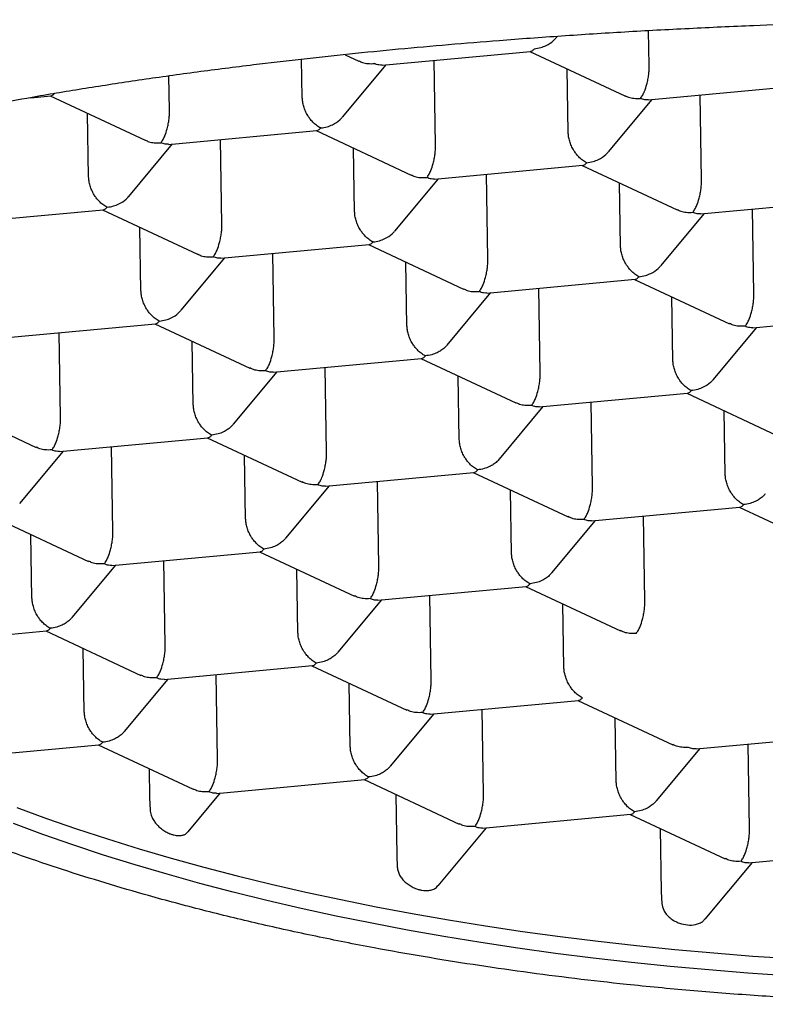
# Model space of a CAD drawing. Header units: millimetres. Extents: x 8 to 719, y 12 to 786.
# Tile 22 of 37: x 309.51 to 313.39, y 660.16 to 665.3. Entities that reach past the tile are written whole.
import ezdxf

# ---------------------------------------------------------------- set-up
doc = ezdxf.new("R2010")
doc.units = ezdxf.units.MM

msp = doc.modelspace()

# ---------------------------------------------------------------- linework, layer by layer
at = {"color": 7, "linetype": 'Continuous', "lineweight": 30}
for p, q in [((312.7886, 665.0585), (312.7854, 665.2396)), ((312.3025, 665.2026), (312.309, 665.2104)), ((311.3952, 665.0609), (312.1696, 665.1327)), ((312.1653, 665.1323), (312.6614, 664.9006)), ((310.9791, 664.8908), (310.9756, 665.0911)), ((311.2021, 665.1154), (311.2742, 665.0818)), ((311.6743, 664.6454), (311.6666, 665.0861)), ((311.1882, 664.7895), (311.4166, 665.0629)), ((312.3663, 664.7096), (312.3606, 665.0411)), ((310.2871, 664.8266), (310.284, 665.0038)), ((312.7824, 664.8797), (313.5568, 664.9515)), ((309.5628, 664.891), (309.6681, 664.9008)), ((309.6638, 664.9004), (310.1599, 664.6687)), ((312.5755, 664.6083), (312.8038, 664.8817)), ((313.0615, 664.4642), (313.0538, 664.9049)), ((309.8648, 664.4776), (309.859, 664.8092)), ((310.2809, 664.6478), (311.0553, 664.7196)), ((311.051, 664.7192), (311.5471, 664.4875)), ((310.56, 664.2323), (310.5523, 664.673)), ((310.0739, 664.3764), (310.3023, 664.6498)), ((311.252, 664.2964), (311.2463, 664.628)), ((311.6681, 664.4666), (312.4425, 664.5384)), ((312.4382, 664.538), (312.9343, 664.3063)), ((311.4612, 664.1952), (311.6895, 664.4686)), ((311.9472, 664.0511), (311.9396, 664.4918)), ((312.6393, 664.1152), (312.6335, 664.4468)), ((313.0553, 664.2854), (313.8298, 664.3572)), ((309.1666, 664.2347), (309.941, 664.3065)), ((309.9367, 664.3061), (310.4328, 664.0744)), ((313.3345, 663.8699), (313.3268, 664.3106)), ((312.8484, 664.014), (313.0767, 664.2874)), ((310.1377, 663.8833), (310.132, 664.2149)), ((310.5538, 664.0535), (311.3283, 664.1253)), ((311.3239, 664.1249), (311.82, 663.8932)), ((310.3469, 663.7821), (310.5752, 664.0555)), ((310.8329, 663.638), (310.8253, 664.0787)), ((311.525, 663.7021), (311.5192, 664.0337)), ((311.941, 663.8723), (312.7155, 663.9441)), ((312.7112, 663.9437), (313.2071, 663.712)), ((312.2202, 663.4568), (312.2125, 663.8975)), ((311.7341, 663.6009), (311.9624, 663.8743)), ((312.9122, 663.5209), (312.9064, 663.8525)), ((313.3283, 663.6911), (314.0567, 663.7586)), ((309.4395, 663.6404), (310.214, 663.7122)), ((310.2097, 663.7118), (310.7056, 663.4801)), ((313.1213, 663.4197), (313.3497, 663.6931)), ((309.7187, 663.2249), (309.711, 663.6655)), ((310.4107, 663.289), (310.4049, 663.6206)), ((310.8268, 663.4592), (311.6012, 663.531)), ((311.1059, 663.0437), (311.0982, 663.4843)), ((311.5969, 663.5306), (312.0928, 663.2989)), ((310.6198, 663.1878), (310.8481, 663.4612)), ((311.7979, 663.1078), (311.7921, 663.4394)), ((312.214, 663.278), (312.9884, 663.3498)), ((312.9841, 663.3494), (313.48, 663.1177)), ((309.0954, 663.2987), (309.5913, 663.067)), ((312.007, 663.0066), (312.2354, 663.28)), ((312.4931, 662.8625), (312.4854, 663.3031)), ((313.1851, 662.9266), (313.1794, 663.2582)), ((309.7125, 663.0461), (310.4869, 663.1179)), ((309.9916, 662.6306), (309.9839, 663.0712)), ((310.4826, 663.1175), (310.9785, 662.8858)), ((309.5055, 662.7747), (309.7338, 663.048)), ((310.6836, 662.6947), (310.6778, 663.0263)), ((311.0997, 662.8649), (311.8741, 662.9367)), ((311.8698, 662.9363), (312.3657, 662.7046)), ((310.8928, 662.5935), (311.1211, 662.8668)), ((311.3788, 662.4493), (311.3711, 662.89)), ((312.0708, 662.5135), (312.0651, 662.8451)), ((312.4869, 662.6837), (313.2614, 662.7555)), ((313.257, 662.7551), (313.7529, 662.5234)), ((309.3683, 662.7044), (309.8642, 662.4727)), ((312.28, 662.4123), (312.5083, 662.6856)), ((312.766, 662.2681), (312.7584, 662.7088)), ((309.5693, 662.2816), (309.5636, 662.6131)), ((309.9854, 662.4518), (310.7598, 662.5235)), ((310.7555, 662.5232), (311.2514, 662.2915)), ((310.2645, 662.0362), (310.2569, 662.4769)), ((309.7785, 662.1804), (310.0068, 662.4537)), ((310.9566, 662.1004), (310.9508, 662.4319)), ((311.3726, 662.2706), (312.1471, 662.3423)), ((312.1428, 662.3419), (312.6387, 662.1103)), ((311.1657, 661.9992), (311.394, 662.2725)), ((311.6518, 661.855), (311.6441, 662.2957)), ((312.3438, 661.9192), (312.338, 662.2507)), ((308.8711, 662.0386), (309.6455, 662.1104)), ((309.6412, 662.11), (310.1371, 661.8784)), ((309.8423, 661.6873), (309.8365, 662.0188)), ((310.2583, 661.8574), (311.0328, 661.9292)), ((311.0285, 661.9288), (311.5244, 661.6972)), ((310.0514, 661.586), (310.2797, 661.8594)), ((310.5375, 661.4419), (310.5298, 661.8826)), ((311.2295, 661.5061), (311.2237, 661.8376)), ((311.6456, 661.6762), (312.42, 661.748)), ((312.4157, 661.7476), (312.9116, 661.516)), ((311.9247, 661.2607), (311.917, 661.7014)), ((311.4386, 661.4048), (311.6669, 661.6782)), ((312.6167, 661.3249), (312.6109, 661.6564)), ((313.0328, 661.495), (313.8072, 661.5668)), ((309.154, 661.4452), (309.9185, 661.5161)), ((309.9142, 661.5157), (310.4101, 661.2841)), ((312.8259, 661.2236), (313.0542, 661.497)), ((313.3119, 661.0795), (313.3042, 661.5202)), ((310.1798, 661.3917), (310.1824, 661.2374)), ((310.5313, 661.2631), (311.3052, 661.3349)), ((311.3014, 661.3345), (311.7973, 661.1029)), ((310.1824, 661.2374), (310.1852, 661.1768)), ((310.3836, 661.0626), (310.5527, 661.2651)), ((311.4664, 661.2574), (311.472, 660.9392)), ((311.9185, 661.0819), (312.6929, 661.1537)), ((312.6886, 661.1533), (313.1845, 660.9217)), ((311.6871, 660.7812), (311.9399, 661.0839)), ((312.8459, 661.0798), (312.8517, 660.749)), ((313.3057, 660.9007), (314.0796, 660.9725)), ((311.472, 660.9392), (311.4747, 660.8785)), ((313.0803, 660.6072), (313.3271, 660.9027)), ((312.8517, 660.749), (312.8544, 660.6883))]:
    msp.add_line(p, q, dxfattribs=at)
at = {"color": 7, "linetype": 'Continuous', "lineweight": 30, "flags": 128}
for points in [[(309.491, 661.1888), (309.6448, 661.1325), (309.8023, 661.078), (309.9632, 661.0253), (310.1276, 660.9743), (310.2953, 660.9253), (310.4662, 660.8781), (310.6402, 660.8328), (310.8171, 660.7895), (310.9969, 660.7481), (311.1794, 660.7088), (311.3645, 660.6714), (311.552, 660.6362), (311.7419, 660.603), (311.934, 660.5719), (312.1282, 660.5429), (312.3243, 660.5161), (312.5222, 660.4915), (312.7218, 660.469), (312.9229, 660.4487), (313.1254, 660.4307), (313.3292, 660.4148), (313.534, 660.4012)], [(313.508, 660.3119), (313.3033, 660.3258), (313.0997, 660.3419), (312.8974, 660.3603), (312.6964, 660.3809), (312.4971, 660.4037), (312.2994, 660.4286), (312.1036, 660.4557), (311.9097, 660.4849), (311.7179, 660.5163), (311.5283, 660.5498), (311.3411, 660.5853), (311.1563, 660.6229), (310.9742, 660.6625), (310.7948, 660.7042), (310.6182, 660.7478), (310.4447, 660.7933), (310.2742, 660.8408), (310.1069, 660.8901), (309.943, 660.9412), (309.7825, 660.9942), (309.6255, 661.049), (309.4722, 661.1055)]]:
    msp.add_lwpolyline(points, dxfattribs=at)
at = {"color": 7, "linetype": 'Continuous', "lineweight": 30}
for points, knots in [([(323.19, 663.7023), (323.1799, 663.7261), (323.1598, 663.7737), (323.1115, 663.8448), (323.0501, 663.9154), (322.9789, 663.9813), (322.901, 664.0424), (322.8189, 664.099), (322.7275, 664.1549), (322.627, 664.2102), (322.5097, 664.2685), (322.3732, 664.3298), (322.2153, 664.3936), (322.0448, 664.456), (321.8728, 664.5132), (321.7019, 664.5656), (321.5343, 664.6133), (321.3591, 664.6598), (321.1763, 664.705), (320.9727, 664.752), (320.7463, 664.8004), (320.4957, 664.8498), (320.2355, 664.8969), (319.982, 664.9391), (319.7374, 664.9767), (319.5034, 665.0102), (319.2639, 665.0421), (319.0195, 665.0721), (318.7525, 665.1025), (318.4618, 665.1326), (318.1468, 665.1619), (317.8262, 665.1885), (317.5199, 665.2109), (317.2291, 665.2295), (316.955, 665.245), (316.6784, 665.2586), (316.3998, 665.2701), (316.0995, 665.2804), (315.7773, 665.2888), (315.4334, 665.2948), (315.0886, 665.2978), (314.7639, 665.2978), (314.4598, 665.2954), (314.1764, 665.2912), (313.8938, 665.2849), (313.6125, 665.2767), (313.3128, 665.2657), (312.9954, 665.2515), (312.6614, 665.2335), (312.3312, 665.2126), (312.0247, 665.1902), (311.7416, 665.1671), (311.481, 665.1436), (311.2243, 665.1182), (310.9719, 665.0911), (310.7066, 665.0601), (310.4298, 665.0248), (310.1433, 664.9848), (309.865, 664.9424), (309.6113, 664.9002), (309.381, 664.8588), (309.1725, 664.8187), (308.9706, 664.7771), (308.7758, 664.7342), (308.5747, 664.6867), (308.3697, 664.6343), (308.163, 664.5769), (307.9679, 664.5177), (307.7957, 664.4604), (307.6442, 664.4056), (307.5113, 664.3533), (307.3871, 664.3002), (307.2716, 664.2462), (307.1631, 664.1905), (307.0623, 664.1329), (306.9699, 664.0734), (306.8871, 664.0132), (306.8407, 663.9725), (306.8175, 663.9522)], [0, 0, 0, 0, 0.014609, 0.029232, 0.043854, 0.058463, 0.070489, 0.082525, 0.094565, 0.106601, 0.118627, 0.133237, 0.147859, 0.162481, 0.17709, 0.189116, 0.201152, 0.213192, 0.225229, 0.237254, 0.251864, 0.266486, 0.281108, 0.295718, 0.307743, 0.31978, 0.33182, 0.343856, 0.355882, 0.370491, 0.385113, 0.399735, 0.414345, 0.426371, 0.438407, 0.450447, 0.462483, 0.474509, 0.489118, 0.50374, 0.518362, 0.532972, 0.544998, 0.557034, 0.569074, 0.58111, 0.593136, 0.607745, 0.622368, 0.63699, 0.651599, 0.663625, 0.675661, 0.687701, 0.699737, 0.711763, 0.726373, 0.740995, 0.755617, 0.770226, 0.782252, 0.794288, 0.806328, 0.818365, 0.83039, 0.845, 0.859622, 0.874244, 0.888854, 0.900879, 0.912916, 0.924956, 0.936992, 0.949018, 0.96173, 0.974442, 0.987221, 1, 1, 1, 1]), ([(312.1895, 665.1461), (312.2009, 665.1478), (312.2223, 665.1509), (312.2566, 665.1646), (312.2841, 665.1819), (312.298, 665.1981), (312.3021, 665.203)], [0, 0, 0, 0, 0.268332, 0.499421, 0.849374, 1, 1, 1, 1]), ([(312.1696, 665.133), (312.1724, 665.1335), (312.1789, 665.1348), (312.1857, 665.142), (312.1895, 665.1461)], [0, 0, 0, 0, 0.435281, 1, 1, 1, 1]), ([(311.2749, 665.0833), (311.2809, 665.0801), (311.2951, 665.0725), (311.323, 665.0678), (311.3442, 665.0685), (311.3556, 665.0688)], [0, 0, 0, 0, 0.250794, 0.5974429, 1, 1, 1, 1]), ([(311.3951, 665.0613), (311.3896, 665.061), (311.3769, 665.0605), (311.3633, 665.0658), (311.3556, 665.0688)], [0, 0, 0, 0, 0.437613, 1, 1, 1, 1]), ([(312.7429, 664.8876), (312.7468, 664.8929), (312.754, 664.9027), (312.7657, 664.927), (312.7748, 664.9552), (312.7821, 664.986), (312.7862, 665.0115), (312.7885, 665.0361), (312.7886, 665.0512), (312.7886, 665.0585)], [0, 0, 0, 0, 0.165104, 0.307293, 0.522618, 0.651026, 0.772669, 0.888592, 1, 1, 1, 1]), ([(309.6681, 664.9011), (309.6709, 664.9016), (309.6774, 664.9029), (309.6841, 664.9101), (309.688, 664.9142)], [0, 0, 0, 0, 0.435281, 1, 1, 1, 1]), ([(311.0752, 664.733), (311.0676, 664.7372), (311.0535, 664.745), (311.0372, 664.7602), (311.0262, 664.7724), (311.0192, 664.781), (311.0132, 664.7893), (311.005, 664.8021), (310.9954, 664.8204), (310.9863, 664.8447), (310.9805, 664.8686), (310.9796, 664.8835), (310.9791, 664.8908)], [0, 0, 0, 0, 0.16497, 0.307043, 0.369569, 0.426389, 0.477525, 0.523007, 0.65131, 0.772854, 0.888682, 1, 1, 1, 1]), ([(312.6621, 664.9021), (312.6681, 664.8989), (312.6823, 664.8913), (312.7102, 664.8866), (312.7315, 664.8873), (312.7429, 664.8876)], [0, 0, 0, 0, 0.250794, 0.597443, 1, 1, 1, 1]), ([(312.7824, 664.8801), (312.7768, 664.8798), (312.7642, 664.8793), (312.7505, 664.8846), (312.7429, 664.8876)], [0, 0, 0, 0, 0.437613, 1, 1, 1, 1]), ([(310.2414, 664.6557), (310.2452, 664.661), (310.2525, 664.6707), (310.2641, 664.6951), (310.2733, 664.7233), (310.2805, 664.7541), (310.2846, 664.7796), (310.287, 664.8042), (310.287, 664.8192), (310.2871, 664.8266)], [0, 0, 0, 0, 0.1651044, 0.3072931, 0.5226184, 0.6510258, 0.7726688, 0.8885917, 1, 1, 1, 1]), ([(311.0752, 664.733), (311.0867, 664.7347), (311.108, 664.7378), (311.1423, 664.7515), (311.1698, 664.7688), (311.1837, 664.785), (311.1878, 664.7899)], [0, 0, 0, 0, 0.268332, 0.499421, 0.849374, 1, 1, 1, 1]), ([(311.0553, 664.7199), (311.0581, 664.7204), (311.0646, 664.7217), (311.0714, 664.7289), (311.0752, 664.733)], [0, 0, 0, 0, 0.435281, 1, 1, 1, 1]), ([(310.1606, 664.6702), (310.1666, 664.667), (310.1808, 664.6594), (310.2087, 664.6547), (310.23, 664.6554), (310.2414, 664.6557)], [0, 0, 0, 0, 0.250794, 0.5974429, 1, 1, 1, 1]), ([(312.4624, 664.5518), (312.4549, 664.556), (312.4408, 664.5638), (312.4244, 664.579), (312.4134, 664.5912), (312.4065, 664.5998), (312.4005, 664.6081), (312.3922, 664.6209), (312.3826, 664.6392), (312.3736, 664.6635), (312.3677, 664.6873), (312.3668, 664.7023), (312.3663, 664.7096)], [0, 0, 0, 0, 0.16497, 0.307043, 0.369569, 0.426389, 0.477525, 0.523007, 0.65131, 0.772854, 0.888682, 1, 1, 1, 1]), ([(310.2808, 664.6482), (310.2753, 664.6479), (310.2626, 664.6474), (310.249, 664.6527), (310.2414, 664.6557)], [0, 0, 0, 0, 0.437613, 1, 1, 1, 1]), ([(311.6286, 664.4745), (311.6325, 664.4798), (311.6397, 664.4895), (311.6514, 664.5139), (311.6605, 664.5421), (311.6678, 664.5729), (311.6719, 664.5984), (311.6742, 664.623), (311.6743, 664.638), (311.6743, 664.6454)], [0, 0, 0, 0, 0.165104, 0.307293, 0.522618, 0.651026, 0.772669, 0.888592, 1, 1, 1, 1]), ([(312.4624, 664.5518), (312.4739, 664.5535), (312.4952, 664.5566), (312.5296, 664.5703), (312.5571, 664.5876), (312.5709, 664.6038), (312.5751, 664.6087)], [0, 0, 0, 0, 0.268332, 0.499421, 0.849374, 1, 1, 1, 1]), ([(312.4425, 664.5387), (312.4453, 664.5392), (312.4518, 664.5405), (312.4586, 664.5477), (312.4624, 664.5518)], [0, 0, 0, 0, 0.435281, 1, 1, 1, 1]), ([(309.9609, 664.3199), (309.9533, 664.3241), (309.9392, 664.3319), (309.9229, 664.347), (309.9119, 664.3593), (309.9049, 664.3679), (309.8989, 664.3762), (309.8907, 664.389), (309.8811, 664.4073), (309.8721, 664.4316), (309.8662, 664.4554), (309.8653, 664.4703), (309.8648, 664.4776)], [0, 0, 0, 0, 0.16497, 0.307043, 0.369569, 0.426389, 0.477525, 0.523007, 0.65131, 0.772854, 0.888682, 1, 1, 1, 1]), ([(311.5478, 664.489), (311.5538, 664.4858), (311.5681, 664.4782), (311.596, 664.4735), (311.6172, 664.4742), (311.6286, 664.4745)], [0, 0, 0, 0, 0.250794, 0.597443, 1, 1, 1, 1]), ([(311.6681, 664.4669), (311.6625, 664.4667), (311.6499, 664.4662), (311.6362, 664.4715), (311.6286, 664.4745)], [0, 0, 0, 0, 0.437613, 1, 1, 1, 1]), ([(313.0158, 664.2933), (313.0197, 664.2986), (313.0269, 664.3083), (313.0386, 664.3327), (313.0478, 664.3609), (313.055, 664.3917), (313.0591, 664.4172), (313.0614, 664.4418), (313.0615, 664.4568), (313.0615, 664.4642)], [0, 0, 0, 0, 0.165104, 0.307293, 0.522618, 0.651026, 0.772669, 0.888592, 1, 1, 1, 1]), ([(309.9609, 664.3199), (309.9724, 664.3216), (309.9937, 664.3247), (310.028, 664.3384), (310.0555, 664.3557), (310.0694, 664.3719), (310.0735, 664.3767)], [0, 0, 0, 0, 0.268332, 0.499421, 0.849374, 1, 1, 1, 1]), ([(309.941, 664.3068), (309.9438, 664.3073), (309.9503, 664.3086), (309.9571, 664.3158), (309.9609, 664.3199)], [0, 0, 0, 0, 0.435281, 1, 1, 1, 1]), ([(312.935, 664.3078), (312.941, 664.3046), (312.9553, 664.297), (312.9832, 664.2923), (313.0044, 664.293), (313.0158, 664.2933)], [0, 0, 0, 0, 0.250794, 0.597443, 1, 1, 1, 1]), ([(311.3481, 664.1387), (311.3406, 664.1429), (311.3265, 664.1507), (311.3101, 664.1658), (311.2991, 664.1781), (311.2922, 664.1867), (311.2862, 664.195), (311.2779, 664.2078), (311.2683, 664.2261), (311.2593, 664.2504), (311.2534, 664.2742), (311.2525, 664.2891), (311.252, 664.2964)], [0, 0, 0, 0, 0.16497, 0.307043, 0.369569, 0.426389, 0.477525, 0.523007, 0.65131, 0.772854, 0.888682, 1, 1, 1, 1]), ([(313.0553, 664.2857), (313.0498, 664.2855), (313.0371, 664.285), (313.0235, 664.2903), (313.0158, 664.2933)], [0, 0, 0, 0, 0.437613, 1, 1, 1, 1]), ([(310.5143, 664.0614), (310.5182, 664.0667), (310.5254, 664.0764), (310.5371, 664.1008), (310.5463, 664.1291), (310.5535, 664.1601), (310.5576, 664.1858), (310.5599, 664.2103), (310.56, 664.2251), (310.56, 664.2323)], [0, 0, 0, 0, 0.165095, 0.307276, 0.52259, 0.652898, 0.775419, 0.891239, 1, 1, 1, 1]), ([(311.3481, 664.1387), (311.3596, 664.1404), (311.3809, 664.1435), (311.4153, 664.1572), (311.4428, 664.1745), (311.4566, 664.1907), (311.4608, 664.1955)], [0, 0, 0, 0, 0.268332, 0.499421, 0.849374, 1, 1, 1, 1]), ([(311.3282, 664.1256), (311.3311, 664.1261), (311.3375, 664.1274), (311.3443, 664.1346), (311.3481, 664.1387)], [0, 0, 0, 0, 0.435281, 1, 1, 1, 1]), ([(312.7354, 663.9575), (312.7278, 663.9617), (312.7137, 663.9695), (312.6974, 663.9846), (312.6863, 663.9969), (312.6794, 664.0055), (312.6734, 664.0138), (312.6651, 664.0266), (312.6556, 664.0449), (312.6465, 664.0692), (312.6407, 664.093), (312.6397, 664.1079), (312.6393, 664.1152)], [0, 0, 0, 0, 0.16497, 0.307043, 0.369569, 0.426389, 0.477525, 0.523007, 0.65131, 0.772854, 0.888682, 1, 1, 1, 1]), ([(310.4335, 664.0759), (310.4395, 664.0727), (310.4538, 664.0651), (310.4817, 664.0604), (310.5029, 664.0611), (310.5143, 664.0614)], [0, 0, 0, 0, 0.250794, 0.597443, 1, 1, 1, 1]), ([(310.5538, 664.0538), (310.5482, 664.0536), (310.5356, 664.0531), (310.522, 664.0584), (310.5143, 664.0614)], [0, 0, 0, 0, 0.437613, 1, 1, 1, 1]), ([(311.9015, 663.8802), (311.9054, 663.8855), (311.9126, 663.8952), (311.9243, 663.9196), (311.9335, 663.9478), (311.9407, 663.9786), (311.9448, 664.0041), (311.9471, 664.0287), (311.9472, 664.0437), (311.9472, 664.0511)], [0, 0, 0, 0, 0.165104, 0.307293, 0.522618, 0.651026, 0.772669, 0.888592, 1, 1, 1, 1]), ([(312.7354, 663.9575), (312.7468, 663.9592), (312.7681, 663.9623), (312.8025, 663.976), (312.83, 663.9933), (312.8438, 664.0095), (312.848, 664.0143)], [0, 0, 0, 0, 0.268332, 0.499421, 0.849374, 1, 1, 1, 1]), ([(323.2064, 663.702), (323.2051, 663.6547), (323.2025, 663.56), (323.1805, 663.4179), (323.1455, 663.2762), (323.0989, 663.1433), (323.044, 663.0194), (322.9832, 662.9043), (322.9131, 662.79), (322.8337, 662.6767), (322.7388, 662.5564), (322.6259, 662.4297), (322.4927, 662.2969), (322.3465, 662.1663), (322.1969, 662.0458), (322.0467, 661.9349), (321.8981, 661.8334), (321.7414, 661.7339), (321.5769, 661.6365), (321.3923, 661.5347), (321.1857, 661.4291), (320.9555, 661.3205), (320.7149, 661.2159), (320.4792, 661.1213), (320.2506, 661.036), (320.031, 660.9594), (319.8054, 660.8859), (319.5742, 660.8155), (319.3208, 660.7436), (319.0439, 660.6711), (318.7425, 660.599), (318.4346, 660.5321), (318.1393, 660.4741), (317.8581, 660.424), (317.5922, 660.381), (317.3231, 660.3417), (317.0514, 660.3062), (316.7577, 660.2723), (316.4417, 660.2411), (316.1032, 660.2136), (315.7627, 660.192), (315.4411, 660.1771), (315.139, 660.1679), (314.8568, 660.1633), (314.5746, 660.1627), (314.293, 660.1661), (313.9921, 660.1741), (313.6726, 660.1876), (313.3351, 660.2078), (313.0005, 660.2339), (312.6888, 660.2638), (312.3999, 660.2965), (312.1332, 660.3309), (311.8697, 660.3691), (311.6099, 660.411), (311.3358, 660.4598), (311.0487, 660.5166), (310.7504, 660.5823), (310.4593, 660.6531), (310.1927, 660.7245), (309.9495, 660.7954), (309.7284, 660.8648), (309.5133, 660.9375), (309.3046, 661.0132), (309.0882, 661.0975), (308.866, 661.1911), (308.6404, 661.2948), (308.4256, 661.4024), (308.2342, 661.5072), (308.0642, 661.6083), (307.9136, 661.705), (307.7711, 661.8039), (307.6371, 661.9048), (307.5027, 662.0151), (307.3705, 662.135), (307.243, 662.265), (307.1288, 662.3973), (307.0341, 662.5236), (306.9564, 662.6435), (306.8933, 662.7566), (306.8395, 662.8706), (306.7953, 662.9854), (306.7582, 663.1089), (306.7309, 663.241), (306.7159, 663.3818), (306.7149, 663.5237), (306.7285, 663.6663), (306.7557, 663.8097), (306.786, 663.9048), (306.8011, 663.9524)], [0, 0, 0, 0, 0.012644, 0.025298, 0.037953, 0.050596, 0.061004, 0.07142, 0.08184, 0.092257, 0.102664, 0.115308, 0.127962, 0.140617, 0.15326, 0.163668, 0.174084, 0.184504, 0.194921, 0.205328, 0.217972, 0.230626, 0.243281, 0.255924, 0.266332, 0.276748, 0.287168, 0.297585, 0.307992, 0.320636, 0.33329, 0.345945, 0.358588, 0.368996, 0.379413, 0.389832, 0.400249, 0.410657, 0.4233, 0.435955, 0.448609, 0.461253, 0.47166, 0.482077, 0.492496, 0.502913, 0.513321, 0.525964, 0.538619, 0.551273, 0.563917, 0.574324, 0.584741, 0.595161, 0.605577, 0.615985, 0.628628, 0.641283, 0.653937, 0.666581, 0.676988, 0.687405, 0.697825, 0.708241, 0.718649, 0.731292, 0.743947, 0.756601, 0.769245, 0.779652, 0.790069, 0.800489, 0.810905, 0.821313, 0.833957, 0.846611, 0.859266, 0.871909, 0.882317, 0.892733, 0.903153, 0.91357, 0.923977, 0.936547, 0.949121, 0.961691, 0.974459, 0.987232, 1, 1, 1, 1]), ([(312.7155, 663.9443), (312.7183, 663.9449), (312.7248, 663.9462), (312.7315, 663.9534), (312.7354, 663.9575)], [0, 0, 0, 0, 0.435281, 1, 1, 1, 1]), ([(311.8207, 663.8947), (311.8267, 663.8915), (311.841, 663.8839), (311.8689, 663.8792), (311.8901, 663.8799), (311.9015, 663.8802)], [0, 0, 0, 0, 0.250794, 0.597443, 1, 1, 1, 1]), ([(310.2338, 663.7256), (310.2263, 663.7298), (310.2122, 663.7376), (310.1959, 663.7527), (310.1848, 663.765), (310.1779, 663.7736), (310.1719, 663.7819), (310.1636, 663.7947), (310.154, 663.813), (310.145, 663.8373), (310.1392, 663.8611), (310.1382, 663.876), (310.1377, 663.8833)], [0, 0, 0, 0, 0.16497, 0.307043, 0.369569, 0.426389, 0.477525, 0.523007, 0.65131, 0.772854, 0.888682, 1, 1, 1, 1]), ([(311.941, 663.8726), (311.9355, 663.8724), (311.9228, 663.8718), (311.9092, 663.8772), (311.9015, 663.8802)], [0, 0, 0, 0, 0.437613, 1, 1, 1, 1]), ([(313.2887, 663.699), (313.2926, 663.7043), (313.2999, 663.714), (313.3115, 663.7384), (313.3207, 663.7666), (313.3279, 663.7974), (313.332, 663.8229), (313.3344, 663.8475), (313.3344, 663.8625), (313.3345, 663.8699)], [0, 0, 0, 0, 0.165104, 0.307293, 0.522618, 0.651026, 0.772669, 0.888592, 1, 1, 1, 1]), ([(310.2338, 663.7256), (310.2453, 663.7273), (310.2666, 663.7304), (310.301, 663.7441), (310.3285, 663.7614), (310.3423, 663.7776), (310.3465, 663.7824)], [0, 0, 0, 0, 0.268332, 0.499421, 0.849374, 1, 1, 1, 1]), ([(310.2139, 663.7124), (310.2168, 663.713), (310.2232, 663.7142), (310.23, 663.7215), (310.2338, 663.7256)], [0, 0, 0, 0, 0.435281, 1, 1, 1, 1]), ([(311.6211, 663.5444), (311.6135, 663.5486), (311.5994, 663.5564), (311.5831, 663.5715), (311.572, 663.5838), (311.5651, 663.5924), (311.5591, 663.6007), (311.5508, 663.6135), (311.5413, 663.6318), (311.5322, 663.6561), (311.5264, 663.6799), (311.5254, 663.6948), (311.525, 663.7021)], [0, 0, 0, 0, 0.16497, 0.307043, 0.369569, 0.426389, 0.477525, 0.523007, 0.65131, 0.772854, 0.888682, 1, 1, 1, 1]), ([(313.2887, 663.699), (313.2773, 663.6987), (313.2561, 663.6981), (313.2281, 663.7029), (313.2138, 663.7105), (313.2078, 663.7136)], [0, 0, 0, 0, 0.401917, 0.74805, 1, 1, 1, 1]), ([(313.3282, 663.6914), (313.3227, 663.6912), (313.31, 663.6906), (313.2964, 663.696), (313.2887, 663.699)], [0, 0, 0, 0, 0.437613, 1, 1, 1, 1]), ([(310.7872, 663.4671), (310.7911, 663.4724), (310.7983, 663.4821), (310.81, 663.5065), (310.8192, 663.5348), (310.8265, 663.5658), (310.8305, 663.5915), (310.8328, 663.616), (310.8329, 663.6308), (310.8329, 663.638)], [0, 0, 0, 0, 0.165095, 0.307276, 0.52259, 0.652898, 0.775419, 0.891239, 1, 1, 1, 1]), ([(311.7337, 663.6013), (311.7296, 663.5965), (311.7206, 663.5858), (311.7028, 663.5724), (311.6806, 663.5599), (311.6532, 663.5492), (311.6324, 663.5461), (311.6211, 663.5444)], [0, 0, 0, 0, 0.147869, 0.328749, 0.511379, 0.735103, 1, 1, 1, 1]), ([(311.6012, 663.5312), (311.604, 663.5318), (311.6105, 663.533), (311.6172, 663.5403), (311.6211, 663.5444)], [0, 0, 0, 0, 0.435281, 1, 1, 1, 1]), ([(310.7872, 663.4671), (310.7758, 663.4668), (310.7546, 663.4662), (310.7266, 663.471), (310.7123, 663.4786), (310.7063, 663.4817)], [0, 0, 0, 0, 0.401917, 0.74805, 1, 1, 1, 1]), ([(313.0083, 663.3632), (313.0007, 663.3674), (312.9866, 663.3752), (312.9703, 663.3903), (312.9593, 663.4026), (312.9523, 663.4112), (312.9463, 663.4195), (312.9381, 663.4323), (312.9285, 663.4506), (312.9194, 663.4749), (312.9136, 663.4987), (312.9127, 663.5136), (312.9122, 663.5209)], [0, 0, 0, 0, 0.16497, 0.307043, 0.369569, 0.426389, 0.477525, 0.523007, 0.65131, 0.772854, 0.888682, 1, 1, 1, 1]), ([(310.8267, 663.4595), (310.8212, 663.4593), (310.8085, 663.4587), (310.7949, 663.4641), (310.7872, 663.4671)], [0, 0, 0, 0, 0.437613, 1, 1, 1, 1]), ([(312.1745, 663.2859), (312.1783, 663.2911), (312.1856, 663.3009), (312.1972, 663.3253), (312.2064, 663.3536), (312.2137, 663.3846), (312.2178, 663.4103), (312.2201, 663.4348), (312.2201, 663.4496), (312.2202, 663.4568)], [0, 0, 0, 0, 0.1650953, 0.3072762, 0.5225896, 0.6528977, 0.7754194, 0.8912393, 1, 1, 1, 1]), ([(313.1209, 663.4201), (313.1168, 663.4152), (313.103, 663.399), (313.0753, 663.382), (313.041, 663.3681), (313.0197, 663.3649), (313.0083, 663.3632)], [0, 0, 0, 0, 0.150755, 0.500596, 0.731664, 1, 1, 1, 1]), ([(312.9884, 663.35), (312.9912, 663.3506), (312.9977, 663.3518), (313.0045, 663.3591), (313.0083, 663.3632)], [0, 0, 0, 0, 0.435281, 1, 1, 1, 1]), ([(310.5068, 663.1313), (310.4992, 663.1355), (310.4851, 663.1433), (310.4688, 663.1584), (310.4578, 663.1706), (310.4508, 663.1793), (310.4448, 663.1876), (310.4366, 663.2004), (310.427, 663.2187), (310.4179, 663.243), (310.4121, 663.2668), (310.4111, 663.2817), (310.4107, 663.289)], [0, 0, 0, 0, 0.16497, 0.307043, 0.369569, 0.426389, 0.477525, 0.523007, 0.65131, 0.772854, 0.888682, 1, 1, 1, 1]), ([(312.1745, 663.2859), (312.163, 663.2856), (312.1418, 663.285), (312.1138, 663.2898), (312.0995, 663.2974), (312.0935, 663.3005)], [0, 0, 0, 0, 0.401917, 0.74805, 1, 1, 1, 1]), ([(312.2139, 663.2783), (312.2084, 663.2781), (312.1957, 663.2775), (312.1821, 663.2829), (312.1745, 663.2859)], [0, 0, 0, 0, 0.437613, 1, 1, 1, 1]), ([(309.6729, 663.054), (309.6768, 663.0592), (309.6841, 663.069), (309.6957, 663.0934), (309.7049, 663.1217), (309.7122, 663.1527), (309.7162, 663.1784), (309.7185, 663.2029), (309.7186, 663.2177), (309.7187, 663.2249)], [0, 0, 0, 0, 0.165095, 0.307276, 0.52259, 0.652898, 0.775419, 0.891239, 1, 1, 1, 1]), ([(310.6194, 663.1882), (310.6153, 663.1834), (310.6063, 663.1726), (310.5885, 663.1593), (310.5663, 663.1468), (310.5389, 663.1361), (310.5181, 663.133), (310.5068, 663.1313)], [0, 0, 0, 0, 0.147869, 0.328749, 0.511379, 0.735103, 1, 1, 1, 1]), ([(310.4869, 663.1181), (310.4897, 663.1187), (310.4962, 663.1199), (310.503, 663.1272), (310.5068, 663.1313)], [0, 0, 0, 0, 0.435281, 1, 1, 1, 1]), ([(311.894, 662.9501), (311.8864, 662.9543), (311.8723, 662.9621), (311.856, 662.9772), (311.845, 662.9894), (311.838, 662.9981), (311.832, 663.0064), (311.8238, 663.0192), (311.8142, 663.0375), (311.8052, 663.0618), (311.7993, 663.0856), (311.7984, 663.1005), (311.7979, 663.1078)], [0, 0, 0, 0, 0.16497, 0.307043, 0.369569, 0.426389, 0.477525, 0.523007, 0.65131, 0.772854, 0.888682, 1, 1, 1, 1]), ([(309.6729, 663.054), (309.6615, 663.0537), (309.6403, 663.0531), (309.6123, 663.0579), (309.598, 663.0654), (309.592, 663.0686)], [0, 0, 0, 0, 0.401917, 0.74805, 1, 1, 1, 1]), ([(309.7124, 663.0464), (309.7069, 663.0462), (309.6942, 663.0456), (309.6806, 663.051), (309.6729, 663.054)], [0, 0, 0, 0, 0.437613, 1, 1, 1, 1]), ([(311.0602, 662.8728), (311.0641, 662.878), (311.0713, 662.8878), (311.083, 662.9122), (311.0922, 662.9405), (311.0994, 662.9715), (311.1035, 662.9972), (311.1058, 663.0217), (311.1058, 663.0365), (311.1059, 663.0437)], [0, 0, 0, 0, 0.165095, 0.307276, 0.52259, 0.652898, 0.775419, 0.891239, 1, 1, 1, 1]), ([(312.0066, 663.007), (312.0026, 663.0022), (311.9935, 662.9914), (311.9757, 662.9781), (311.9535, 662.9656), (311.9261, 662.9549), (311.9053, 662.9518), (311.894, 662.9501)], [0, 0, 0, 0, 0.147869, 0.328749, 0.511379, 0.735103, 1, 1, 1, 1]), ([(311.8741, 662.9369), (311.8769, 662.9375), (311.8834, 662.9387), (311.8902, 662.946), (311.894, 662.9501)], [0, 0, 0, 0, 0.435281, 1, 1, 1, 1]), ([(313.2812, 662.7689), (313.2737, 662.7731), (313.2596, 662.7809), (313.2432, 662.796), (313.2322, 662.8082), (313.2253, 662.8169), (313.2193, 662.8252), (313.211, 662.8379), (313.2014, 662.8563), (313.1924, 662.8806), (313.1865, 662.9044), (313.1856, 662.9193), (313.1851, 662.9266)], [0, 0, 0, 0, 0.16497, 0.307043, 0.369569, 0.426389, 0.477525, 0.523007, 0.65131, 0.772854, 0.888682, 1, 1, 1, 1]), ([(311.0602, 662.8728), (311.0487, 662.8725), (311.0275, 662.8719), (310.9995, 662.8767), (310.9852, 662.8842), (310.9792, 662.8874)], [0, 0, 0, 0, 0.401917, 0.74805, 1, 1, 1, 1]), ([(311.0997, 662.8652), (311.0941, 662.865), (311.0814, 662.8644), (311.0678, 662.8698), (311.0602, 662.8728)], [0, 0, 0, 0, 0.437613, 1, 1, 1, 1]), ([(312.4474, 662.6916), (312.4513, 662.6968), (312.4585, 662.7066), (312.4702, 662.731), (312.4794, 662.7592), (312.4866, 662.7903), (312.4907, 662.816), (312.493, 662.8405), (312.4931, 662.8553), (312.4931, 662.8625)], [0, 0, 0, 0, 0.1650953, 0.3072762, 0.5225896, 0.6528977, 0.7754194, 0.8912393, 1, 1, 1, 1]), ([(313.3938, 662.8258), (313.3898, 662.821), (313.3808, 662.8102), (313.3629, 662.7969), (313.3407, 662.7844), (313.3134, 662.7737), (313.2925, 662.7706), (313.2812, 662.7689)], [0, 0, 0, 0, 0.147869, 0.328749, 0.511379, 0.735103, 1, 1, 1, 1]), ([(313.2613, 662.7557), (313.2642, 662.7563), (313.2706, 662.7575), (313.2774, 662.7648), (313.2812, 662.7689)], [0, 0, 0, 0, 0.435281, 1, 1, 1, 1]), ([(310.7797, 662.537), (310.7721, 662.5412), (310.7581, 662.549), (310.7417, 662.5641), (310.7307, 662.5763), (310.7237, 662.585), (310.7178, 662.5933), (310.7095, 662.606), (310.6999, 662.6244), (310.6909, 662.6486), (310.685, 662.6725), (310.6841, 662.6874), (310.6836, 662.6947)], [0, 0, 0, 0, 0.16497, 0.307043, 0.369569, 0.426389, 0.477525, 0.523007, 0.65131, 0.772854, 0.888682, 1, 1, 1, 1]), ([(312.4474, 662.6916), (312.436, 662.6913), (312.4147, 662.6907), (312.3867, 662.6955), (312.3725, 662.703), (312.3665, 662.7062)], [0, 0, 0, 0, 0.401917, 0.74805, 1, 1, 1, 1]), ([(312.4869, 662.684), (312.4813, 662.6838), (312.4687, 662.6832), (312.4551, 662.6886), (312.4474, 662.6916)], [0, 0, 0, 0, 0.437613, 1, 1, 1, 1]), ([(309.9459, 662.4597), (309.9498, 662.4649), (309.957, 662.4747), (309.9687, 662.4991), (309.9779, 662.5273), (309.9851, 662.5584), (309.9892, 662.5841), (309.9915, 662.6086), (309.9916, 662.6234), (309.9916, 662.6306)], [0, 0, 0, 0, 0.165095, 0.307276, 0.52259, 0.652898, 0.775419, 0.891239, 1, 1, 1, 1]), ([(310.8923, 662.5939), (310.8883, 662.589), (310.8793, 662.5783), (310.8614, 662.565), (310.8392, 662.5525), (310.8118, 662.5418), (310.791, 662.5387), (310.7797, 662.537)], [0, 0, 0, 0, 0.147869, 0.328749, 0.511379, 0.735103, 1, 1, 1, 1]), ([(310.7598, 662.5238), (310.7626, 662.5244), (310.7691, 662.5256), (310.7759, 662.5329), (310.7797, 662.537)], [0, 0, 0, 0, 0.435281, 1, 1, 1, 1]), ([(312.1669, 662.3558), (312.1594, 662.36), (312.1453, 662.3678), (312.129, 662.3829), (312.1179, 662.3951), (312.111, 662.4038), (312.105, 662.412), (312.0966, 662.425), (312.0869, 662.4435), (312.0778, 662.468), (312.0722, 662.4917), (312.0713, 662.5064), (312.0708, 662.5135)], [0, 0, 0, 0, 0.16496, 0.307024, 0.369546, 0.426363, 0.477495, 0.522974, 0.65366, 0.776267, 0.891378, 1, 1, 1, 1]), ([(309.9459, 662.4597), (309.9345, 662.4594), (309.9132, 662.4588), (309.8852, 662.4636), (309.871, 662.4711), (309.865, 662.4743)], [0, 0, 0, 0, 0.401917, 0.74805, 1, 1, 1, 1]), ([(309.9854, 662.4521), (309.9798, 662.4519), (309.9672, 662.4513), (309.9535, 662.4567), (309.9459, 662.4597)], [0, 0, 0, 0, 0.437613, 1, 1, 1, 1]), ([(311.3331, 662.2785), (311.337, 662.2837), (311.3442, 662.2935), (311.3559, 662.3179), (311.3651, 662.3461), (311.3723, 662.3772), (311.3764, 662.4029), (311.3787, 662.4274), (311.3788, 662.4422), (311.3788, 662.4493)], [0, 0, 0, 0, 0.165095, 0.307276, 0.52259, 0.652898, 0.775419, 0.891239, 1, 1, 1, 1]), ([(312.2795, 662.4127), (312.2755, 662.4078), (312.2665, 662.3971), (312.2486, 662.3838), (312.2264, 662.3713), (312.1991, 662.3606), (312.1782, 662.3575), (312.1669, 662.3558)], [0, 0, 0, 0, 0.147869, 0.328749, 0.511379, 0.735103, 1, 1, 1, 1]), ([(312.147, 662.3426), (312.1499, 662.3432), (312.1563, 662.3444), (312.1631, 662.3517), (312.1669, 662.3558)], [0, 0, 0, 0, 0.435281, 1, 1, 1, 1]), ([(309.6654, 662.1239), (309.6579, 662.1281), (309.6438, 662.1359), (309.6274, 662.151), (309.6164, 662.1632), (309.6095, 662.1719), (309.6035, 662.1801), (309.5951, 662.1931), (309.5854, 662.2116), (309.5763, 662.2361), (309.5706, 662.2598), (309.5698, 662.2745), (309.5693, 662.2816)], [0, 0, 0, 0, 0.16496, 0.3070243, 0.3695464, 0.4263628, 0.4774954, 0.5229745, 0.6536603, 0.7762672, 0.8913784, 1, 1, 1, 1]), ([(311.3331, 662.2785), (311.3217, 662.2782), (311.3004, 662.2776), (311.2724, 662.2824), (311.2582, 662.2899), (311.2522, 662.2931)], [0, 0, 0, 0, 0.4019171, 0.74805, 1, 1, 1, 1]), ([(311.3726, 662.2709), (311.3671, 662.2707), (311.3544, 662.2701), (311.3408, 662.2755), (311.3331, 662.2785)], [0, 0, 0, 0, 0.437613, 1, 1, 1, 1]), ([(312.7203, 662.0973), (312.7242, 662.1025), (312.7314, 662.1123), (312.7431, 662.1367), (312.7523, 662.1649), (312.7596, 662.196), (312.7636, 662.2217), (312.7659, 662.2462), (312.766, 662.261), (312.766, 662.2681)], [0, 0, 0, 0, 0.165095, 0.307276, 0.52259, 0.652898, 0.775419, 0.891239, 1, 1, 1, 1]), ([(309.778, 662.1808), (309.774, 662.1759), (309.765, 662.1652), (309.7471, 662.1519), (309.7249, 662.1394), (309.6975, 662.1287), (309.6767, 662.1256), (309.6654, 662.1239)], [0, 0, 0, 0, 0.147869, 0.328749, 0.511379, 0.735103, 1, 1, 1, 1]), ([(309.6455, 662.1107), (309.6483, 662.1112), (309.6548, 662.1125), (309.6616, 662.1198), (309.6654, 662.1239)], [0, 0, 0, 0, 0.435281, 1, 1, 1, 1]), ([(311.0526, 661.9427), (311.0451, 661.9469), (311.031, 661.9547), (311.0147, 661.9698), (311.0036, 661.982), (310.9967, 661.9907), (310.9907, 661.9989), (310.9823, 662.0119), (310.9726, 662.0304), (310.9635, 662.0549), (310.9579, 662.0786), (310.957, 662.0933), (310.9566, 662.1004)], [0, 0, 0, 0, 0.16496, 0.307024, 0.369546, 0.426363, 0.477495, 0.522974, 0.65366, 0.776267, 0.891378, 1, 1, 1, 1]), ([(312.7203, 662.0973), (312.7089, 662.097), (312.6877, 662.0964), (312.6597, 662.1012), (312.6454, 662.1087), (312.6394, 662.1119)], [0, 0, 0, 0, 0.4019171, 0.74805, 1, 1, 1, 1]), ([(310.2188, 661.8654), (310.2227, 661.8706), (310.2299, 661.8804), (310.2416, 661.9048), (310.2508, 661.933), (310.2581, 661.9641), (310.2621, 661.9898), (310.2644, 662.0143), (310.2645, 662.0291), (310.2645, 662.0362)], [0, 0, 0, 0, 0.165095, 0.307276, 0.52259, 0.652898, 0.775419, 0.891239, 1, 1, 1, 1]), ([(311.1652, 661.9996), (311.1612, 661.9947), (311.1522, 661.984), (311.1343, 661.9707), (311.1121, 661.9582), (311.0848, 661.9475), (311.0639, 661.9444), (311.0526, 661.9427)], [0, 0, 0, 0, 0.147869, 0.328749, 0.511379, 0.735103, 1, 1, 1, 1]), ([(311.0328, 661.9295), (311.0356, 661.93), (311.0421, 661.9313), (311.0488, 661.9386), (311.0526, 661.9427)], [0, 0, 0, 0, 0.435281, 1, 1, 1, 1]), ([(312.4399, 661.7615), (312.4323, 661.7657), (312.4182, 661.7735), (312.4019, 661.7886), (312.3909, 661.8008), (312.3839, 661.8095), (312.3779, 661.8177), (312.3696, 661.8307), (312.3599, 661.8492), (312.3508, 661.8737), (312.3451, 661.8974), (312.3442, 661.9121), (312.3438, 661.9192)], [0, 0, 0, 0, 0.16496, 0.3070243, 0.3695464, 0.4263628, 0.4774954, 0.5229745, 0.6536603, 0.7762672, 0.8913784, 1, 1, 1, 1]), ([(310.2188, 661.8654), (310.2074, 661.865), (310.1861, 661.8645), (310.1581, 661.8693), (310.1439, 661.8768), (310.1379, 661.88)], [0, 0, 0, 0, 0.401917, 0.74805, 1, 1, 1, 1]), ([(310.2583, 661.8578), (310.2528, 661.8575), (310.2401, 661.857), (310.2265, 661.8624), (310.2188, 661.8654)], [0, 0, 0, 0, 0.437613, 1, 1, 1, 1]), ([(311.606, 661.6842), (311.6099, 661.6894), (311.6172, 661.6992), (311.6288, 661.7236), (311.638, 661.7518), (311.6453, 661.7829), (311.6493, 661.8086), (311.6516, 661.8331), (311.6517, 661.8479), (311.6518, 661.855)], [0, 0, 0, 0, 0.165095, 0.307276, 0.52259, 0.652898, 0.775419, 0.891239, 1, 1, 1, 1]), ([(312.42, 661.7483), (312.4228, 661.7488), (312.4293, 661.7501), (312.4361, 661.7574), (312.4399, 661.7615)], [0, 0, 0, 0, 0.435281, 1, 1, 1, 1]), ([(309.9384, 661.5296), (309.9308, 661.5338), (309.9167, 661.5416), (309.9004, 661.5567), (309.8893, 661.5689), (309.8824, 661.5775), (309.8764, 661.5858), (309.868, 661.5988), (309.8584, 661.6173), (309.8493, 661.6418), (309.8436, 661.6655), (309.8427, 661.6802), (309.8423, 661.6873)], [0, 0, 0, 0, 0.16496, 0.307024, 0.369546, 0.426363, 0.477495, 0.522974, 0.65366, 0.776267, 0.891378, 1, 1, 1, 1]), ([(311.606, 661.6842), (311.5946, 661.6838), (311.5734, 661.6833), (311.5454, 661.6881), (311.5311, 661.6956), (311.5251, 661.6988)], [0, 0, 0, 0, 0.401917, 0.74805, 1, 1, 1, 1]), ([(311.6455, 661.6766), (311.64, 661.6763), (311.6273, 661.6758), (311.6137, 661.6812), (311.606, 661.6842)], [0, 0, 0, 0, 0.437613, 1, 1, 1, 1]), ([(310.051, 661.5864), (310.0469, 661.5816), (310.0379, 661.5709), (310.02, 661.5576), (309.9978, 661.5451), (309.9705, 661.5344), (309.9497, 661.5312), (309.9384, 661.5296)], [0, 0, 0, 0, 0.147869, 0.328749, 0.511379, 0.735103, 1, 1, 1, 1]), ([(309.9185, 661.5164), (309.9213, 661.5169), (309.9278, 661.5182), (309.9345, 661.5255), (309.9384, 661.5296)], [0, 0, 0, 0, 0.435281, 1, 1, 1, 1]), ([(311.3256, 661.3484), (311.318, 661.3526), (311.3039, 661.3604), (311.2876, 661.3755), (311.2766, 661.3877), (311.2696, 661.3963), (311.2636, 661.4046), (311.2553, 661.4175), (311.2456, 661.4361), (311.2365, 661.4606), (311.2308, 661.4843), (311.2299, 661.499), (311.2295, 661.5061)], [0, 0, 0, 0, 0.16496, 0.307024, 0.369546, 0.426363, 0.477495, 0.522974, 0.65366, 0.776267, 0.891378, 1, 1, 1, 1]), ([(312.9933, 661.503), (312.9818, 661.5026), (312.9606, 661.502), (312.9326, 661.5069), (312.9183, 661.5144), (312.9123, 661.5176)], [0, 0, 0, 0, 0.401917, 0.74805, 1, 1, 1, 1]), ([(313.0328, 661.4954), (313.0272, 661.4951), (313.0145, 661.4946), (313.0009, 661.5), (312.9933, 661.503)], [0, 0, 0, 0, 0.437613, 1, 1, 1, 1]), ([(310.4917, 661.2711), (310.4956, 661.2763), (310.5029, 661.2861), (310.5145, 661.3105), (310.5237, 661.3387), (310.531, 661.3697), (310.5351, 661.3955), (310.5373, 661.4199), (310.5374, 661.4348), (310.5375, 661.4419)], [0, 0, 0, 0, 0.165095, 0.307276, 0.52259, 0.652898, 0.775419, 0.891239, 1, 1, 1, 1]), ([(311.4382, 661.4052), (311.4341, 661.4004), (311.4251, 661.3897), (311.4073, 661.3764), (311.3851, 661.3639), (311.3577, 661.3532), (311.3369, 661.35), (311.3256, 661.3484)], [0, 0, 0, 0, 0.147869, 0.328749, 0.511379, 0.735103, 1, 1, 1, 1]), ([(311.3256, 661.3484), (311.3217, 661.3443), (311.3147, 661.337), (311.3081, 661.3358), (311.3052, 661.3352)], [0, 0, 0, 0, 0.562292, 1, 1, 1, 1]), ([(312.7128, 661.1672), (312.7052, 661.1714), (312.6912, 661.1792), (312.6748, 661.1943), (312.6638, 661.2065), (312.6568, 661.2151), (312.6509, 661.2234), (312.6425, 661.2363), (312.6328, 661.2549), (312.6237, 661.2794), (312.618, 661.3031), (312.6171, 661.3178), (312.6167, 661.3249)], [0, 0, 0, 0, 0.16496, 0.307024, 0.369546, 0.426363, 0.477495, 0.522974, 0.65366, 0.776267, 0.891378, 1, 1, 1, 1]), ([(310.4917, 661.2711), (310.4803, 661.2707), (310.4591, 661.2701), (310.4311, 661.275), (310.4168, 661.2825), (310.4108, 661.2857)], [0, 0, 0, 0, 0.401917, 0.74805, 1, 1, 1, 1]), ([(310.5312, 661.2635), (310.5257, 661.2632), (310.513, 661.2627), (310.4994, 661.268), (310.4917, 661.2711)], [0, 0, 0, 0, 0.437613, 1, 1, 1, 1]), ([(311.879, 661.0899), (311.8829, 661.0951), (311.8901, 661.1049), (311.9018, 661.1292), (311.911, 661.1575), (311.9182, 661.1885), (311.9223, 661.2142), (311.9246, 661.2387), (311.9247, 661.2536), (311.9247, 661.2607)], [0, 0, 0, 0, 0.165095, 0.307276, 0.52259, 0.652898, 0.775419, 0.891239, 1, 1, 1, 1]), ([(312.8254, 661.224), (312.8214, 661.2192), (312.8124, 661.2085), (312.7945, 661.1952), (312.7723, 661.1827), (312.7449, 661.172), (312.7241, 661.1688), (312.7128, 661.1672)], [0, 0, 0, 0, 0.147869, 0.328749, 0.511379, 0.735103, 1, 1, 1, 1]), ([(310.1852, 661.1768), (310.1865, 661.1677), (310.1891, 661.1508), (310.1986, 661.1305), (310.2073, 661.1168), (310.2138, 661.1081), (310.2202, 661.1006), (310.2305, 661.0897), (310.2458, 661.0764), (310.267, 661.0625), (310.2839, 661.0545), (310.2956, 661.0501), (310.3026, 661.0479), (310.3113, 661.0456), (310.3231, 661.0432), (310.3392, 661.042), (310.353, 661.044), (310.3632, 661.0475), (310.3697, 661.0508), (310.3768, 661.0553), (310.3807, 661.0602), (310.383, 661.0631)], [0, 0, 0, 0, 0.098057, 0.183134, 0.220856, 0.255332, 0.286572, 0.314589, 0.39492, 0.47372, 0.551488, 0.577312, 0.603098, 0.628865, 0.67604, 0.744139, 0.833185, 0.867584, 0.90432, 0.943394, 1, 1, 1, 1]), ([(312.6929, 661.154), (312.6957, 661.1545), (312.7022, 661.1558), (312.709, 661.1631), (312.7128, 661.1672)], [0, 0, 0, 0, 0.435281, 1, 1, 1, 1]), ([(311.879, 661.0899), (311.8676, 661.0895), (311.8463, 661.0889), (311.8183, 661.0938), (311.8041, 661.1013), (311.7981, 661.1045)], [0, 0, 0, 0, 0.401917, 0.74805, 1, 1, 1, 1]), ([(311.9185, 661.0823), (311.9129, 661.082), (311.9003, 661.0815), (311.8866, 661.0868), (311.879, 661.0899)], [0, 0, 0, 0, 0.437613, 1, 1, 1, 1]), ([(313.2662, 660.9086), (313.2701, 660.9139), (313.2773, 660.9237), (313.289, 660.948), (313.2982, 660.9763), (313.3054, 661.0073), (313.3095, 661.033), (313.3118, 661.0575), (313.3119, 661.0723), (313.3119, 661.0795)], [0, 0, 0, 0, 0.1650953, 0.3072762, 0.5225896, 0.6528977, 0.7754194, 0.8912393, 1, 1, 1, 1]), ([(313.2662, 660.9086), (313.2548, 660.9083), (313.2335, 660.9077), (313.2055, 660.9126), (313.1913, 660.9201), (313.1853, 660.9233)], [0, 0, 0, 0, 0.401917, 0.74805, 1, 1, 1, 1]), ([(311.4747, 660.8785), (311.4756, 660.8714), (311.4776, 660.8573), (311.4864, 660.8364), (311.4991, 660.8168), (311.5159, 660.7996), (311.5356, 660.7848), (311.5573, 660.7722), (311.5752, 660.765), (311.588, 660.7611), (311.5958, 660.7592), (311.6069, 660.7571), (311.6221, 660.7555), (311.6413, 660.7563), (311.6611, 660.7616), (311.677, 660.7699), (311.6839, 660.7786), (311.6864, 660.7818)], [0, 0, 0, 0, 0.078325, 0.156844, 0.235575, 0.314537, 0.392597, 0.470735, 0.549395, 0.575853, 0.602433, 0.629152, 0.690877, 0.763728, 0.84788, 0.943439, 1, 1, 1, 1]), ([(313.3057, 660.9011), (313.3002, 660.9008), (313.2875, 660.9003), (313.2739, 660.9056), (313.2662, 660.9086)], [0, 0, 0, 0, 0.437613, 1, 1, 1, 1]), ([(312.8544, 660.6883), (312.8566, 660.6766), (312.8604, 660.6574), (312.877, 660.6323), (312.8964, 660.6128), (312.9203, 660.597), (312.9506, 660.5835), (312.9889, 660.5751), (313.0256, 660.5764), (313.0522, 660.5854), (313.0697, 660.5945), (313.076, 660.6046), (313.0785, 660.6086)], [0, 0, 0, 0, 0.131451, 0.216303, 0.313834, 0.409202, 0.493245, 0.627332, 0.772497, 0.853719, 0.940857, 1, 1, 1, 1])]:
    msp.add_open_spline(points, degree=3, knots=knots, dxfattribs=at)

doc.saveas('drawing.dxf')
